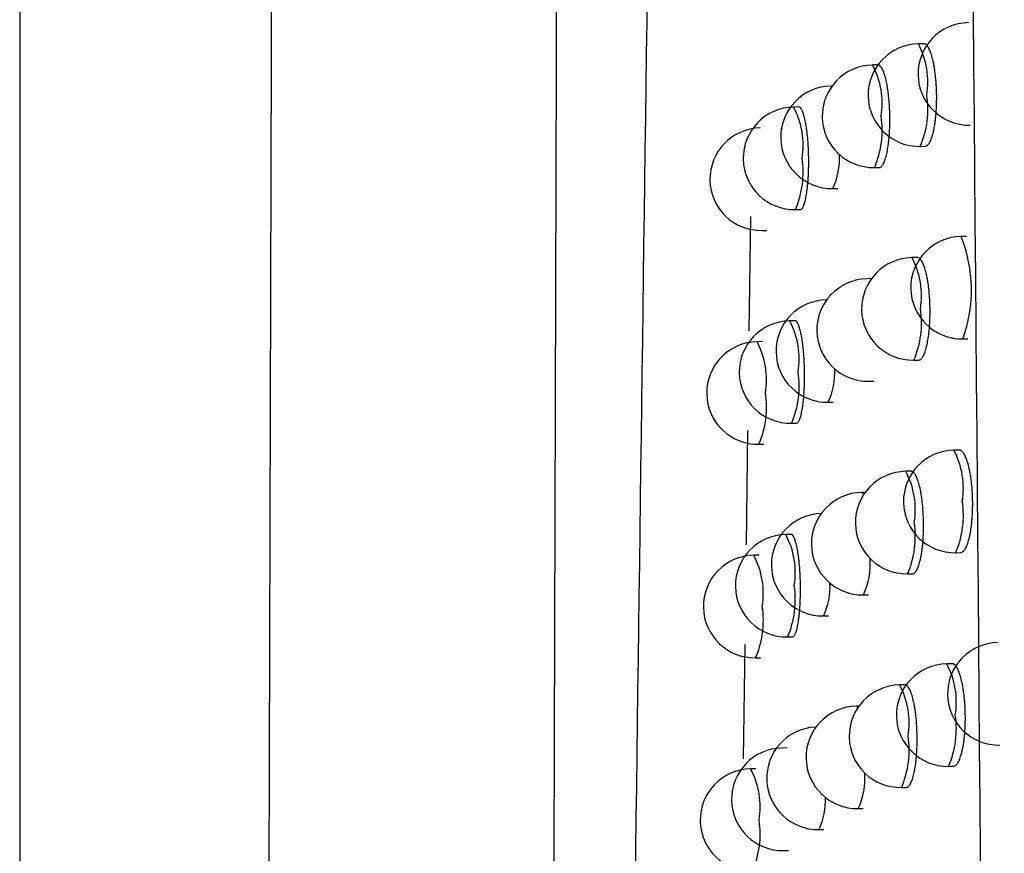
# Model space of a CAD drawing. Header units: millimetres. Extents: x -0.66 to 0.91, y -0.4 to 0.64.
# Tile 48 of 241: x -0.02133 to -0.01173, y 0.04825 to 0.05638. Entities that reach past the tile are written whole.
import ezdxf

# ---------------------------------------------------------------- set-up
doc = ezdxf.new("R2010")
doc.units = ezdxf.units.MM
doc.layers.add('FORMAT', color=7, linetype='Continuous')

msp = doc.modelspace()

# ---------------------------------------------------------------- linework, layer by layer
at = {"layer": 'FORMAT', "color": 7, "linetype": 'Continuous', "lineweight": 25}
for p, q in [((-0.021333, 0.135921), (-0.021333, 0.022126)), ((-0.012518, 0.056147), (-0.012569, 0.056146)), ((-0.012964, 0.055941), (-0.013016, 0.05594)), ((-0.013411, 0.055735), (-0.013421, 0.055734)), ((-0.013735, 0.055531), (-0.013786, 0.05553)), ((-0.012551, 0.055146), (-0.012504, 0.055147)), ((-0.012998, 0.05494), (-0.01295, 0.054941)), ((-0.013403, 0.054735), (-0.013356, 0.054735)), ((-0.014207, 0.054463), (-0.014222, 0.053346)), ((-0.013768, 0.05453), (-0.013721, 0.054531)), ((-0.014093, 0.054326), (-0.014046, 0.054327)), ((-0.012101, 0.054268), (-0.012153, 0.054267)), ((-0.01258, 0.054062), (-0.012632, 0.054061)), ((-0.013018, 0.053856), (-0.013069, 0.053855)), ((-0.013464, 0.05365), (-0.013467, 0.05365)), ((-0.013773, 0.053446), (-0.013825, 0.053445)), ((-0.014091, 0.053242), (-0.014143, 0.053241)), ((-0.012136, 0.053268), (-0.012088, 0.053268)), ((-0.012614, 0.053061), (-0.012566, 0.053062)), ((-0.013052, 0.052855), (-0.013004, 0.052856)), ((-0.013449, 0.05265), (-0.013401, 0.052651)), ((-0.013807, 0.052445), (-0.01376, 0.052446)), ((-0.014235, 0.052375), (-0.01425, 0.051259)), ((-0.014125, 0.052241), (-0.014078, 0.052242)), ((-0.012172, 0.052184), (-0.012224, 0.052183)), ((-0.012641, 0.051977), (-0.012693, 0.051977)), ((-0.013088, 0.051771), (-0.013122, 0.051771)), ((-0.013811, 0.051362), (-0.013863, 0.051361)), ((-0.012206, 0.051183), (-0.012158, 0.051184)), ((-0.014123, 0.051158), (-0.014175, 0.051158)), ((-0.012675, 0.050977), (-0.012627, 0.050978)), ((-0.013104, 0.050771), (-0.013056, 0.050772)), ((-0.013494, 0.050566), (-0.013447, 0.050567)), ((-0.013845, 0.050361), (-0.013798, 0.050362)), ((-0.014263, 0.050287), (-0.014278, 0.049173)), ((-0.014157, 0.050158), (-0.01411, 0.050159)), ((-0.012241, 0.0501), (-0.012293, 0.050099)), ((-0.012702, 0.049894), (-0.012753, 0.049893)), ((-0.013148, 0.049688), (-0.013174, 0.049687)), ((-0.013849, 0.049279), (-0.0139, 0.049278)), ((-0.014154, 0.049076), (-0.014206, 0.049075)), ((-0.012275, 0.0491), (-0.012227, 0.0491)), ((-0.012735, 0.048893), (-0.012687, 0.048894)), ((-0.013156, 0.048688), (-0.013108, 0.048688)), ((-0.013539, 0.048483), (-0.013491, 0.048483)), ((-0.013883, 0.048278), (-0.013835, 0.048279))]:
    msp.add_line(p, q, dxfattribs=at)
at = {"layer": 'FORMAT', "color": 7, "linetype": 'Continuous', "lineweight": 25, "flags": 128}
for points in [[(-0.013421, 0.055734), (-0.013421, 0.055734), (-0.013413, 0.055731)], [(-0.013467, 0.05365), (-0.013467, 0.05365), (-0.013465, 0.053649)], [(-0.013122, 0.051771), (-0.013122, 0.051771), (-0.013101, 0.051752)], [(-0.013174, 0.049687), (-0.013174, 0.049687), (-0.013157, 0.049675)]]:
    msp.add_lwpolyline(points, dxfattribs=at)
at = {"layer": 'FORMAT', "color": 7, "linetype": 'Continuous', "lineweight": 25}
for centre, radius, start, end in [((-0.012073, 0.055853), 0.0005, 91.021569, 271.021569), ((-0.01256, 0.055646), 0.0005, 91.021569, 271.021569), ((-0.013271, 0.055773), 0.0007941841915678, 350.768127, 27.972421), ((-0.013007, 0.05544), 0.0005, 91.021569, 271.021569), ((-0.013717, 0.055567), 0.000794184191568, 350.768127, 27.972421), ((-0.013412, 0.055235), 0.0005, 91.021569, 271.021569), ((-0.013385, 0.055508), 0.0009085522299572, 336.523793, 8.735336), ((-0.013777, 0.05503), 0.0005, 91.021569, 271.021569), ((-0.014488, 0.055157), 0.0007941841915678, 350.768127, 27.972421), ((-0.013831, 0.055302), 0.0009085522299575, 336.523793, 8.735336), ((-0.014102, 0.054826), 0.0005, 91.021569, 271.021569), ((-0.014602, 0.054892), 0.0009085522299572, 336.523793, 8.735336), ((-0.014033, 0.055027), 0.0006945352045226, 335.10977, 3.325664), ((-0.012144, 0.053768), 0.0005, 91.021569, 271.021569), ((-0.013446, 0.053744), 0.0013940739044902, 340.003581, 22.039558), ((-0.012623, 0.053561), 0.0005, 91.021569, 271.021569), ((-0.013333, 0.053688), 0.0007941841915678, 350.768127, 27.972421), ((-0.01306, 0.053355), 0.0005, 91.021569, 271.021569), ((-0.013458, 0.05315), 0.0005, 91.021569, 271.021569), ((-0.013447, 0.053423), 0.0009085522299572, 336.523793, 8.735336), ((-0.013816, 0.052945), 0.0005, 91.021569, 271.021569), ((-0.014526, 0.053073), 0.000794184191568, 350.768127, 27.972421), ((-0.014134, 0.052741), 0.0005, 91.021569, 271.021569), ((-0.014844, 0.052869), 0.0007941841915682, 350.768127, 27.972421), ((-0.01464, 0.052807), 0.0009085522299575, 336.523793, 8.735336), ((-0.01407, 0.052939), 0.0006850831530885, 335.023406, 3.054275), ((-0.014958, 0.052603), 0.000908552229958, 336.523793, 8.735336), ((-0.012215, 0.051683), 0.0005, 91.021569, 271.021569), ((-0.012925, 0.05181), 0.000794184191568, 350.768127, 27.972421), ((-0.012684, 0.051477), 0.0005, 91.021569, 271.021569), ((-0.013394, 0.051604), 0.000794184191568, 350.768127, 27.972421), ((-0.013113, 0.051271), 0.0005, 91.021569, 271.021569), ((-0.013039, 0.051545), 0.0009085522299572, 336.523793, 8.735336), ((-0.013503, 0.051066), 0.0005, 91.021569, 271.021569), ((-0.013508, 0.051339), 0.0009085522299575, 336.523793, 8.735336), ((-0.013854, 0.050861), 0.0005, 91.021569, 271.021569), ((-0.014564, 0.050989), 0.000794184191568, 350.768127, 27.972421), ((-0.014166, 0.050658), 0.0005, 91.021569, 271.021569), ((-0.014876, 0.050785), 0.0007941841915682, 350.768127, 27.972421), ((-0.013764, 0.051073), 0.0007252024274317, 335.372602, 4.180843), ((-0.014678, 0.050723), 0.0009085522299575, 336.523793, 8.735336), ((-0.014107, 0.050852), 0.0006761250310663, 334.939058, 2.793388), ((-0.01499, 0.05052), 0.0009085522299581, 336.523793, 8.735336), ((-0.011785, 0.049807), 0.0005, 91.021569, 271.021569), ((-0.012284, 0.049599), 0.0005, 91.021569, 271.021569), ((-0.012994, 0.049727), 0.0007941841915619, 350.768127, 27.972421), ((-0.012744, 0.049393), 0.0005, 91.021569, 271.021569), ((-0.013454, 0.049521), 0.0007941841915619, 350.768127, 27.972421), ((-0.013165, 0.049187), 0.0005, 91.021569, 271.021569), ((-0.013108, 0.049462), 0.0009085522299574, 336.523793, 8.735336), ((-0.013548, 0.048983), 0.0005, 93.32242, 271.021569), ((-0.013568, 0.049255), 0.0009085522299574, 336.523793, 8.735336), ((-0.013891, 0.048778), 0.0005, 91.021569, 271.021569), ((-0.014197, 0.048575), 0.0005, 91.021569, 271.021569), ((-0.014907, 0.048702), 0.0007941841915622, 350.768127, 27.972421), ((-0.013805, 0.048986), 0.0007142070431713, 335.281297, 3.878473), ((-0.014143, 0.048766), 0.0006676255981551, 334.85669, 2.542399), ((-0.015021, 0.048437), 0.000908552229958, 336.523793, 8.735336)]:
    msp.add_arc(centre, radius, start, end, dxfattribs=at)
for points, knots in [([(-0.0189756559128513, 0.0236943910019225), (-0.0189374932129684, 0.0358943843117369), (-0.0188611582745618, 0.0602974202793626), (-0.0187705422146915, 0.0971297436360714), (-0.0187261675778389, 0.1217910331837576), (-0.0187039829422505, 0.1341201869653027)], [0, 0, 0, 0, 0.3333046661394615, 0.6666926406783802, 1, 1, 1, 1]), ([(-0.0162067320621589, 0.0217882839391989), (-0.0161971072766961, 0.0246374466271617), (-0.0161478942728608, 0.0392056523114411), (-0.0160678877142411, 0.0655934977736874), (-0.0160056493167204, 0.0897799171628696), (-0.0159767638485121, 0.1021753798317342), (-0.0159754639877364, 0.1027331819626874)], [0, 0, 0, 0, 0.1061557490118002, 0.542790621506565, 0.9794253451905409, 1, 1, 1, 1]), ([(-0.0156488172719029, 0.0213730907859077), (-0.0155730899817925, 0.0279605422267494), (-0.0154216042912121, 0.041138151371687), (-0.0151556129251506, 0.0610178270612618), (-0.0148577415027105, 0.0809722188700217), (-0.0146191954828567, 0.0943342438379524), (-0.0144998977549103, 0.1010166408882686)], [0, 0, 0, 0, 0.2497424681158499, 0.4995875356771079, 0.749741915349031, 0.9999999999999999, 0.9999999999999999, 0.9999999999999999, 0.9999999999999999]), ([(-0.0117317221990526, -0.0008944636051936), (-0.0117663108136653, 0.0100234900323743), (-0.0118354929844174, 0.0318609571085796), (-0.012078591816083, 0.0646427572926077), (-0.0123775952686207, 0.0864932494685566), (-0.0125270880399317, 0.0974178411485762)], [0, 0, 0, 0, 0.333314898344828, 0.6666774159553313, 1, 1, 1, 1]), ([(-0.01250376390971, 0.0551477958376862), (-0.0125028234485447, 0.0551475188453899), (-0.0124985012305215, 0.0551462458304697), (-0.012490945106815, 0.0551499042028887), (-0.0124811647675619, 0.0551559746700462), (-0.0124715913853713, 0.0551660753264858), (-0.0124621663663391, 0.0551796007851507), (-0.012453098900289, 0.0551965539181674), (-0.0124415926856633, 0.0552233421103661), (-0.0124309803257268, 0.0552563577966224), (-0.0124215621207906, 0.0552948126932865), (-0.0124129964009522, 0.055336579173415), (-0.0124057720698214, 0.0553830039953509), (-0.0124001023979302, 0.0554329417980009), (-0.012395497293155, 0.0554848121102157), (-0.0123925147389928, 0.0555392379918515), (-0.0123912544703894, 0.0555948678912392), (-0.0123911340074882, 0.0556508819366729), (-0.0123927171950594, 0.0557071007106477), (-0.0123959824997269, 0.0557621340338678), (-0.0124003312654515, 0.0558160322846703), (-0.0124062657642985, 0.0558678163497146), (-0.0124136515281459, 0.0559161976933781), (-0.0124219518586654, 0.0559620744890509), (-0.0124315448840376, 0.0560037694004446), (-0.0124422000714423, 0.0560402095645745), (-0.0124535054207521, 0.0560730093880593), (-0.0124656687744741, 0.0560999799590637), (-0.0124783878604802, 0.0561204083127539), (-0.0124914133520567, 0.0561363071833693), (-0.012504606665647, 0.0561457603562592), (-0.0125144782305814, 0.0561465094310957), (-0.0125176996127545, 0.0561467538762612)], [0, 0, 0, 0, 0.0076271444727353, 0.0350532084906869, 0.0615821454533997, 0.0882951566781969, 0.1155890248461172, 0.1430837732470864, 0.1696105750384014, 0.2235693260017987, 0.2510669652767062, 0.2775225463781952, 0.3313391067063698, 0.358766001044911, 0.3851106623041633, 0.4387011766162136, 0.4660123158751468, 0.492259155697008, 0.5456472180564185, 0.5728525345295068, 0.5990633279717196, 0.6523733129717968, 0.679535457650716, 0.705789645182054, 0.7591842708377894, 0.7863871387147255, 0.8127417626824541, 0.8663398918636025, 0.8936461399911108, 0.9201088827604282, 0.9739291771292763, 1, 1, 1, 1]), ([(-0.0129500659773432, 0.0549417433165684), (-0.0129491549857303, 0.0549414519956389), (-0.0129451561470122, 0.0549401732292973), (-0.0129382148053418, 0.054943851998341), (-0.0129262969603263, 0.0549520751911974), (-0.0129147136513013, 0.0549681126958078), (-0.0129037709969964, 0.0549905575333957), (-0.0128959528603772, 0.0550105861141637), (-0.0128885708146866, 0.0550335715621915), (-0.0128815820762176, 0.0550597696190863), (-0.0128751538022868, 0.0550886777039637), (-0.0128673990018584, 0.0551303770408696), (-0.01286087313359, 0.0551767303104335), (-0.0128557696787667, 0.0552265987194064), (-0.0128516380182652, 0.0552784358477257), (-0.0128489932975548, 0.0553328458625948), (-0.0128479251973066, 0.0553884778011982), (-0.0128479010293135, 0.0554445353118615), (-0.0128494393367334, 0.0555008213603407), (-0.0128525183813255, 0.0555559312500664), (-0.0128565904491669, 0.0556099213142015), (-0.0128621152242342, 0.0556618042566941), (-0.012868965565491, 0.0557102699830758), (-0.0128766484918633, 0.0557562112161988), (-0.0128855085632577, 0.0557979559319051), (-0.012895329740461, 0.0558344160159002), (-0.0129057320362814, 0.0558672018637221), (-0.0129169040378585, 0.0558941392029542), (-0.0129285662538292, 0.0559145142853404), (-0.0129404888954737, 0.0559303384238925), (-0.0129524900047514, 0.0559396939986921), (-0.0129614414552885, 0.0559403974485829), (-0.0129643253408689, 0.0559406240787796)], [0, 0, 0, 0, 0.0080801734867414, 0.0354682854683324, 0.0619359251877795, 0.1157700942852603, 0.1432011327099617, 0.1696703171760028, 0.1963236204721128, 0.2235582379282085, 0.2509940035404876, 0.2774222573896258, 0.331180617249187, 0.3585759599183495, 0.3849372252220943, 0.4385591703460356, 0.4658847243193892, 0.4921853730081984, 0.5456819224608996, 0.5729419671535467, 0.5992195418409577, 0.6526662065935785, 0.6798987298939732, 0.706202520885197, 0.7597002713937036, 0.7869573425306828, 0.8133223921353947, 0.8669443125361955, 0.8942645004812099, 0.9206945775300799, 0.9744502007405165, 1, 1, 1, 1]), ([(-0.013720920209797, 0.054531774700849), (-0.0137201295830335, 0.0545314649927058), (-0.0137168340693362, 0.0545301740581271), (-0.0137111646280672, 0.0545338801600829), (-0.0137015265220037, 0.0545421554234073), (-0.0136921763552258, 0.0545581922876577), (-0.0136833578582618, 0.0545806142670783), (-0.0136770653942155, 0.0546006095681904), (-0.0136711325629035, 0.0546235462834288), (-0.0136655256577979, 0.0546496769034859), (-0.0136603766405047, 0.0546785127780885), (-0.0136541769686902, 0.0547201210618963), (-0.0136489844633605, 0.0547663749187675), (-0.0136449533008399, 0.0548161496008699), (-0.0136417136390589, 0.0548679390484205), (-0.0136396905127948, 0.0549223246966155), (-0.0136389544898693, 0.0549779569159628), (-0.013639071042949, 0.0550340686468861), (-0.0136404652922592, 0.0550904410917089), (-0.0136431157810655, 0.0551456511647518), (-0.0136465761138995, 0.0551997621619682), (-0.0136512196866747, 0.0552517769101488), (-0.0136569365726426, 0.0553003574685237), (-0.0136633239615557, 0.0553463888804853), (-0.0136706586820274, 0.0553882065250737), (-0.0136787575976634, 0.0554247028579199), (-0.0136873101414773, 0.0554574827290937), (-0.0136964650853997, 0.0554843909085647), (-0.0137059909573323, 0.0555047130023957), (-0.0137157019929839, 0.0555204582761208), (-0.0137253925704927, 0.0555297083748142), (-0.0137325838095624, 0.0555303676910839), (-0.0137348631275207, 0.0555305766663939)], [0, 0, 0, 0, 0.0086308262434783, 0.0359752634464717, 0.062368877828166, 0.116052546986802, 0.1434067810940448, 0.169804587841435, 0.196385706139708, 0.2235450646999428, 0.2509042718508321, 0.2772976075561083, 0.3309816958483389, 0.3583368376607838, 0.3847181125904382, 0.4383777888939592, 0.4657205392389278, 0.4920886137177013, 0.5457210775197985, 0.5730496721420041, 0.5994112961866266, 0.6530300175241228, 0.6803511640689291, 0.7067167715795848, 0.7603431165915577, 0.7876678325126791, 0.8140448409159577, 0.867694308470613, 0.8950307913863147, 0.921419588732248, 0.9750933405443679, 0.9999999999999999, 0.9999999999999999, 0.9999999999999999, 0.9999999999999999]), ([(-0.0125659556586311, 0.0530626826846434), (-0.0125650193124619, 0.0530624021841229), (-0.0125607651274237, 0.0530611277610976), (-0.0125533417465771, 0.0530647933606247), (-0.0125437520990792, 0.0530708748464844), (-0.0125343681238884, 0.0530809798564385), (-0.012525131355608, 0.0530945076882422), (-0.0125162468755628, 0.053111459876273), (-0.0125049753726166, 0.0531382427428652), (-0.0124945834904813, 0.0531712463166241), (-0.0124853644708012, 0.0532096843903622), (-0.0124769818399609, 0.0532514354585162), (-0.0124699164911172, 0.0532978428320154), (-0.0124643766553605, 0.0533477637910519), (-0.0124598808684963, 0.0533996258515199), (-0.0124569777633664, 0.0534540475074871), (-0.0124557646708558, 0.0535096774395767), (-0.0124556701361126, 0.0535657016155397), (-0.0124572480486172, 0.0536219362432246), (-0.0124604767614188, 0.0536769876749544), (-0.0124647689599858, 0.0537309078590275), (-0.0124706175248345, 0.0537827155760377), (-0.0124778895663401, 0.0538311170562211), (-0.0124860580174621, 0.0538770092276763), (-0.012495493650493, 0.0539187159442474), (-0.0125059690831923, 0.0539551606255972), (-0.0125170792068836, 0.0539879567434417), (-0.0125290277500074, 0.0540149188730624), (-0.0125415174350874, 0.054035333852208), (-0.0125543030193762, 0.0540512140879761), (-0.0125672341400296, 0.0540606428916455), (-0.0125769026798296, 0.0540613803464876), (-0.0125800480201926, 0.0540616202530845)], [0, 0, 0, 0, 0.0077376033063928, 0.0351549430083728, 0.0616692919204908, 0.0883676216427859, 0.1156464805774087, 0.143126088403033, 0.1696388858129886, 0.2235687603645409, 0.251051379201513, 0.2775000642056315, 0.3313019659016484, 0.3587209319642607, 0.3850693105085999, 0.438666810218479, 0.4659811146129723, 0.4922408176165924, 0.545654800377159, 0.5728731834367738, 0.599100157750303, 0.6524432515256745, 0.6796224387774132, 0.7058887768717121, 0.7593086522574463, 0.7865247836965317, 0.8128821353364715, 0.8664864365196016, 0.8937962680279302, 0.920251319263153, 0.97405639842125, 1, 1, 1, 1]), ([(-0.0137595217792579, 0.0524470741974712), (-0.0137587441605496, 0.0524467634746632), (-0.0137555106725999, 0.0524454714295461), (-0.013749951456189, 0.052449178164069), (-0.0137405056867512, 0.0524574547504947), (-0.0137313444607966, 0.0524734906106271), (-0.0137227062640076, 0.0524959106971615), (-0.0137165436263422, 0.0525159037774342), (-0.0137107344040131, 0.0525388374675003), (-0.013705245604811, 0.0525649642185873), (-0.0137002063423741, 0.0525937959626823), (-0.0136941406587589, 0.0526353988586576), (-0.0136890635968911, 0.0526816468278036), (-0.0136851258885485, 0.0527314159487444), (-0.0136819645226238, 0.0527832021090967), (-0.013679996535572, 0.0528375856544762), (-0.0136792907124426, 0.0528932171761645), (-0.0136794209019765, 0.0529493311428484), (-0.0136808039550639, 0.0530057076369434), (-0.013683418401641, 0.0530609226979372), (-0.0136868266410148, 0.0531150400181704), (-0.0136913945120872, 0.0531670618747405), (-0.0136970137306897, 0.053215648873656), (-0.0137032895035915, 0.0532616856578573), (-0.0137104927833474, 0.05330350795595), (-0.013718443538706, 0.053340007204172), (-0.0137268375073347, 0.0533727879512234), (-0.0137358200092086, 0.0533996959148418), (-0.0137451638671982, 0.0534200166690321), (-0.0137546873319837, 0.0534357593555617), (-0.0137641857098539, 0.0534450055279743), (-0.0137712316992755, 0.0534456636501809), (-0.0137734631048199, 0.0534458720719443)], [0, 0, 0, 0, 0.0086577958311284, 0.036000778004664, 0.0623911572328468, 0.1160682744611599, 0.1434191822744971, 0.1698134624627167, 0.1963910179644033, 0.2235466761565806, 0.2509021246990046, 0.2772934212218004, 0.3309732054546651, 0.3583260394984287, 0.3847079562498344, 0.4383687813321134, 0.4657120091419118, 0.4920832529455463, 0.5457220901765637, 0.5730538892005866, 0.5994197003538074, 0.6530469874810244, 0.680372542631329, 0.7067413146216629, 0.7603742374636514, 0.7877024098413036, 0.8140801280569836, 0.8677311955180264, 0.8950686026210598, 0.9214555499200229, 0.9751256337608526, 1, 1, 1, 1]), ([(-0.0121582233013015, 0.0511848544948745), (-0.0121572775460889, 0.0511845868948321), (-0.0121527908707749, 0.0511833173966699), (-0.0121449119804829, 0.0511869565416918), (-0.0121346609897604, 0.0511929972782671), (-0.0121246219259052, 0.0512030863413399), (-0.0121147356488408, 0.0512166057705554), (-0.0121052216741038, 0.0512335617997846), (-0.0120931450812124, 0.05126036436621), (-0.0120820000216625, 0.0512934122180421), (-0.0120721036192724, 0.0513319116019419), (-0.0120631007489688, 0.0513737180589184), (-0.0120554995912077, 0.051420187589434), (-0.0120495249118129, 0.0514701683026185), (-0.0120446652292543, 0.0515220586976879), (-0.0120415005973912, 0.0515764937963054), (-0.0120401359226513, 0.051632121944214), (-0.0120399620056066, 0.0516881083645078), (-0.0120415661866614, 0.0517442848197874), (-0.0120449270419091, 0.0517992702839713), (-0.0120494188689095, 0.0518531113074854), (-0.0120555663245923, 0.0519048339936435), (-0.0120632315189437, 0.0519531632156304), (-0.0120718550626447, 0.0519990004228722), (-0.0120818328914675, 0.0520406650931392), (-0.0120929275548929, 0.0520770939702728), (-0.0121047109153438, 0.0521099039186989), (-0.0121174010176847, 0.0521368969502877), (-0.0121306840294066, 0.0521573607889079), (-0.0121443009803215, 0.0521733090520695), (-0.0121581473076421, 0.0521828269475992), (-0.0121685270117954, 0.052183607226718), (-0.0121719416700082, 0.0521838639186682)], [0, 0, 0, 0, 0.0073320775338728, 0.0347834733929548, 0.0613523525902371, 0.0881055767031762, 0.1154406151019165, 0.1429769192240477, 0.1695407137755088, 0.2235758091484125, 0.2511132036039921, 0.2775859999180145, 0.3314392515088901, 0.3588860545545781, 0.3852199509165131, 0.4387900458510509, 0.4660917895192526, 0.4923045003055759, 0.5456237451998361, 0.5727943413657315, 0.5989628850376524, 0.6521864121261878, 0.6793040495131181, 0.7055266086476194, 0.7588555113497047, 0.786023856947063, 0.8123713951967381, 0.8659534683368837, 0.8932503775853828, 0.9197336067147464, 0.9735944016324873, 1, 1, 1, 1]), ([(-0.0126271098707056, 0.0509784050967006), (-0.0126261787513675, 0.0509781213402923), (-0.0126219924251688, 0.0509768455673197), (-0.0126147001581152, 0.0509805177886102), (-0.0126052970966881, 0.0509866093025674), (-0.0125960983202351, 0.0509967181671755), (-0.0125870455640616, 0.0510102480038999), (-0.012578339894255, 0.0510271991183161), (-0.0125672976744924, 0.0510539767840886), (-0.0125571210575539, 0.0510869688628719), (-0.0125480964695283, 0.0511253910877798), (-0.0125398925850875, 0.0511671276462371), (-0.0125329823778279, 0.051213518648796), (-0.0125275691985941, 0.0512634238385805), (-0.0125231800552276, 0.0513152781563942), (-0.0125203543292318, 0.0513696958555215), (-0.0125191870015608, 0.0514253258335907), (-0.0125191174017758, 0.0514813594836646), (-0.0125206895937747, 0.0515376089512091), (-0.0125238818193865, 0.0515926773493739), (-0.0125281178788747, 0.0516466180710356), (-0.012533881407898, 0.051698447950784), (-0.0125410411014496, 0.0517468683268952), (-0.0125490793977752, 0.0517927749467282), (-0.0125583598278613, 0.0518344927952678), (-0.0125686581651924, 0.0518709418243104), (-0.0125795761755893, 0.0519037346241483), (-0.0125913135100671, 0.051930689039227), (-0.012603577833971, 0.0519510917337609), (-0.0126161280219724, 0.0519669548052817), (-0.0126288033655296, 0.0519763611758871), (-0.0126382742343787, 0.0519770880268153), (-0.0126413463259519, 0.0519773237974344)], [0, 0, 0, 0, 0.0078401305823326, 0.0352493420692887, 0.0617501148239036, 0.0884347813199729, 0.1156996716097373, 0.1431651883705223, 0.1696649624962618, 0.2235679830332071, 0.2510366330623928, 0.2774789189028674, 0.3312672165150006, 0.3586788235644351, 0.3850306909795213, 0.4386347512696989, 0.4659520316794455, 0.4922237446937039, 0.5456619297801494, 0.5728925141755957, 0.5991345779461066, 0.6525085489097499, 0.679703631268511, 0.7059812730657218, 0.7594246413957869, 0.7866531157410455, 0.8130129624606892, 0.8666229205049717, 0.8939360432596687, 0.9203838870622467, 0.9741747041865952, 1, 1, 1, 1]), ([(-0.0137975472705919, 0.0503632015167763), (-0.0137967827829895, 0.0503628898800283), (-0.0137936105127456, 0.0503615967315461), (-0.0137881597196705, 0.050365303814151), (-0.0137789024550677, 0.0503735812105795), (-0.0137699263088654, 0.0503896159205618), (-0.0137614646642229, 0.0504120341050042), (-0.0137554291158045, 0.050432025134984), (-0.013749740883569, 0.0504549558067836), (-0.0137443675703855, 0.0504810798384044), (-0.0137394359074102, 0.0505099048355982), (-0.0137349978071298, 0.050541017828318), (-0.0137310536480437, 0.0505742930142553), (-0.0137275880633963, 0.0506100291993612), (-0.0137246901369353, 0.0506475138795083), (-0.0137216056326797, 0.0506992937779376), (-0.0137196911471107, 0.0507536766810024), (-0.0137190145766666, 0.0508093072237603), (-0.0137191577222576, 0.0508654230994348), (-0.0137205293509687, 0.0509218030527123), (-0.0137231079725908, 0.0509770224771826), (-0.013726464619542, 0.051031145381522), (-0.0137309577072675, 0.0510831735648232), (-0.0137364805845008, 0.0511317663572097), (-0.0137426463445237, 0.0511778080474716), (-0.0137497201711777, 0.0512196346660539), (-0.0137575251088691, 0.0512561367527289), (-0.0137657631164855, 0.0512889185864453), (-0.0137745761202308, 0.0513158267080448), (-0.0137837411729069, 0.0513361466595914), (-0.0137930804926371, 0.0513518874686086), (-0.0138023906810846, 0.0513611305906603), (-0.0138092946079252, 0.0513617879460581), (-0.0138114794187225, 0.0513619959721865)], [0, 0, 0, 0, 0.0086808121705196, 0.0360213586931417, 0.0624077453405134, 0.1160767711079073, 0.1434235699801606, 0.1698135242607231, 0.1963867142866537, 0.223537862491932, 0.2508887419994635, 0.2772769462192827, 0.3038484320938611, 0.3309980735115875, 0.3583475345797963, 0.3847286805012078, 0.4383877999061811, 0.465730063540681, 0.4921027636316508, 0.5457444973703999, 0.573077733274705, 0.5994459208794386, 0.6530780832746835, 0.680406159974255, 0.706776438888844, 0.7604125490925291, 0.7877424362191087, 0.8141195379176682, 0.8677694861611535, 0.8951064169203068, 0.9214905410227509, 0.9751549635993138, 1, 1, 1, 1]), ([(-0.0122272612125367, 0.0491012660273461), (-0.0122263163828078, 0.0491009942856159), (-0.0122218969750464, 0.0490997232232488), (-0.0122141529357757, 0.0491033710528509), (-0.0122041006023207, 0.0491094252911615), (-0.0121942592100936, 0.0491195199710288), (-0.0121845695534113, 0.0491330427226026), (-0.0121752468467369, 0.0491499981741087), (-0.0121634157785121, 0.0491767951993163), (-0.0121525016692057, 0.049209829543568), (-0.0121428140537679, 0.0492483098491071), (-0.0121340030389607, 0.0492900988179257), (-0.0121265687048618, 0.0493365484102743), (-0.012120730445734, 0.0493865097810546), (-0.0121159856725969, 0.0494383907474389), (-0.01211290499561, 0.049492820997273), (-0.0121115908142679, 0.0495484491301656), (-0.0121114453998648, 0.0496044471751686), (-0.0121130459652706, 0.0496606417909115), (-0.0121163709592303, 0.0497156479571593), (-0.0121208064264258, 0.049769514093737), (-0.0121268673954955, 0.0498212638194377), (-0.0121344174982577, 0.0498696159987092), (-0.012142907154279, 0.0499154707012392), (-0.012152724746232, 0.0499571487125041), (-0.0121636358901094, 0.0499935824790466), (-0.0121752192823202, 0.050026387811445), (-0.0121876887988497, 0.0500533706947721), (-0.012200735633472, 0.0500738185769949), (-0.0122141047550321, 0.0500897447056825), (-0.01222767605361, 0.0500992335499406), (-0.0122378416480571, 0.0500999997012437), (-0.0122411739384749, 0.0501002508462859)], [0, 0, 0, 0, 0.0074619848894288, 0.0349031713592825, 0.061455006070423, 0.0881910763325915, 0.1155085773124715, 0.1430271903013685, 0.1695746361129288, 0.223576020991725, 0.251095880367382, 0.2775606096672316, 0.3313967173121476, 0.3588342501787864, 0.3851723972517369, 0.4387504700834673, 0.4660558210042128, 0.4922833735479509, 0.5456325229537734, 0.5728181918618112, 0.5990054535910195, 0.6522672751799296, 0.6794046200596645, 0.7056413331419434, 0.7589996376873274, 0.7861834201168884, 0.812534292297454, 0.8661238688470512, 0.8934251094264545, 0.9198995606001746, 0.9737430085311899, 1, 1, 1, 1]), ([(-0.0126872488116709, 0.0488949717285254), (-0.0126863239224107, 0.048894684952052), (-0.01268220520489, 0.0488934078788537), (-0.0126750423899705, 0.0488970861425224), (-0.0126658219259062, 0.0489031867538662), (-0.0126568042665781, 0.0489132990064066), (-0.0126479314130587, 0.048926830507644), (-0.012639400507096, 0.048943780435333), (-0.012628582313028, 0.0489705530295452), (-0.0126186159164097, 0.049003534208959), (-0.0126097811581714, 0.0490419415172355), (-0.0126017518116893, 0.0490836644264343), (-0.012594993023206, 0.0491300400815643), (-0.0125897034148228, 0.0491799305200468), (-0.0125854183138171, 0.0492317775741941), (-0.0125826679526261, 0.049286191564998), (-0.0125815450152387, 0.0493418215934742), (-0.0125814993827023, 0.0493978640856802), (-0.0125830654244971, 0.0494541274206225), (-0.012586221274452, 0.0495092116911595), (-0.0125904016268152, 0.0495631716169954), (-0.0125960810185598, 0.0496150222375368), (-0.0126031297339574, 0.0496634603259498), (-0.0126110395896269, 0.0497093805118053), (-0.0126201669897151, 0.0497511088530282), (-0.0126302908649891, 0.049787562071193), (-0.0126410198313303, 0.0498203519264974), (-0.0126525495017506, 0.0498472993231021), (-0.012664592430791, 0.0498676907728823), (-0.0126769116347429, 0.0498835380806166), (-0.0126893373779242, 0.0498929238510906), (-0.0126986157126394, 0.0498936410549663), (-0.0127016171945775, 0.049893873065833)], [0, 0, 0, 0, 0.0079351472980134, 0.0353368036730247, 0.0618249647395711, 0.0884969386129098, 0.1157488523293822, 0.1432012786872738, 0.1696889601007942, 0.2235670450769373, 0.2510227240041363, 0.2774590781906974, 0.3312347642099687, 0.358639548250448, 0.3849946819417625, 0.4386048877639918, 0.465924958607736, 0.4922078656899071, 0.5456686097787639, 0.5729105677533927, 0.5991666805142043, 0.6525694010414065, 0.6797792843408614, 0.7060674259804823, 0.7595326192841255, 0.7867725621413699, 0.8131346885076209, 0.866749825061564, 0.8940659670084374, 0.9205070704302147, 0.9742845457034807, 1, 1, 1, 1])]:
    msp.add_open_spline(points, degree=3, knots=knots, dxfattribs=at)

doc.saveas('drawing.dxf')
